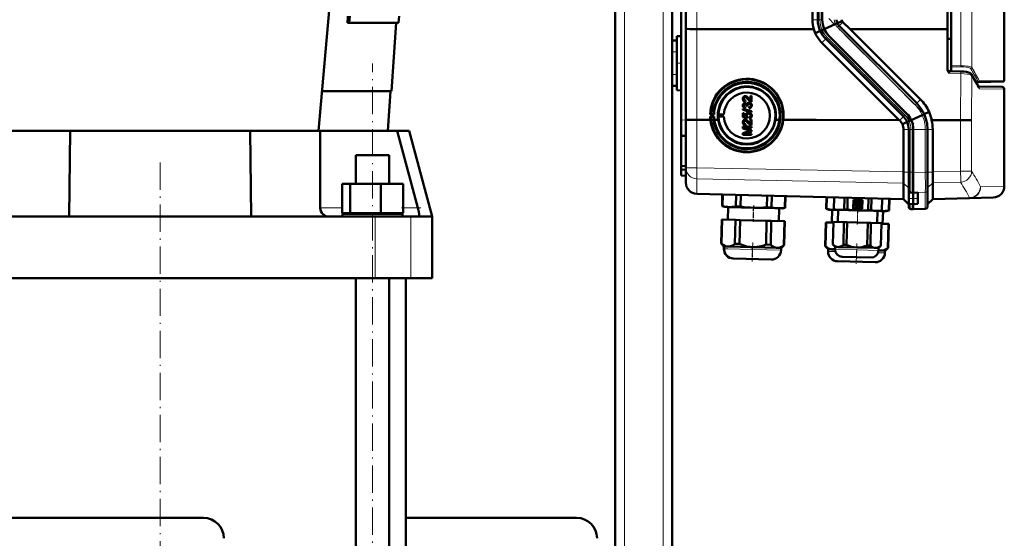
# Model space of a CAD drawing. Extents: x -2065 to 2446, y -2159 to 856.
# Tile 42 of 57: x 335 to 768, y -116 to 113. Entities that reach past the tile are written whole.
import ezdxf

# ---------------------------------------------------------------- set-up
doc = ezdxf.new("R2010")
doc.units = 0
doc.linetypes.add('DASHDOT', pattern=[18.5, 12, -3, 0.5, -3])

msp = doc.modelspace()

# ---------------------------------------------------------------- linework, layer by layer
at = {"color": 7, "lineweight": 50}
for p, q in [((466.07, 63.66), (492.07, 355.66)), ((596.57, -232.39), (596.57, 253.46)), ((744.28, 224.68), (744.28, 92.27)), ((621.57, 103.46), (621.57, 213.46)), ((627.57, 108.55), (627.57, 208.38)), ((742.56, 108.45), (742.56, 208.48)), ((683.27, 112.61), (683.27, 204.32)), ((685.57, 204.32), (685.57, 112.61)), ((687.57, 204.32), (687.57, 112.61)), ((625.57, 68.53), (625.57, 157.53)), ((767.57, 156.97), (767.57, 85.85)), ((478.88, 111.16), (479.04, 114.16)), ((479.84, 114.16), (479.67, 111.16)), ((501.32, 111.16), (501.53, 114.16)), ((479.67, 111.16), (478.88, 111.16)), ((479.67, 111.16), (501.32, 111.16)), ((498.27, 81.16), (500.32, 111.16)), ((627.57, 68.56), (627.57, 108.55)), ((683.88, 108.46), (632.43, 108.48)), ((687.53, 108.03), (688.47, 108.46)), ((693.26, 110.65), (688.45, 108.46)), ((694.14, 111.05), (693.26, 110.65)), ((696.23, 112), (694.14, 111.05)), ((729.05, 75.81), (694.91, 109.95)), ((699.78, 108.46), (696.54, 111.58)), ((742.56, 108.45), (699.78, 108.46)), ((730.74, 77.5), (699.78, 108.46)), ((742.56, 108.45), (742.56, 90.73)), ((623.57, 105.36), (625.57, 105.41)), ((623.57, 105.36), (625.57, 105.41)), ((623.57, 81.57), (623.57, 105.36)), ((684.51, 106.66), (686.65, 107.63)), ((686.65, 107.63), (687.53, 108.03)), ((723.22, 69.98), (689.08, 104.12)), ((724.63, 71.39), (690.49, 105.53)), ((724.64, 71.39), (690.49, 105.53)), ((744.28, 104.15), (742.56, 104.16)), ((621.57, 103.46), (623.57, 103.46)), ((621.57, 98.46), (621.57, 103.46)), ((623.57, 98.46), (623.57, 103.46)), ((721.41, 68.47), (687.42, 102.46)), ((621.57, 98.46), (621.57, 88.46)), ((623.57, 98.46), (623.57, 88.46)), ((744.28, 91.78), (744.28, 92.27)), ((744.28, 89.97), (744.28, 91.78)), ((621.57, 83.46), (621.57, 88.46)), ((623.57, 83.46), (623.57, 88.46)), ((743.54, 89.99), (744.28, 89.97)), ((743.54, 89.99), (748.45, 89.87)), ((621.57, -174.98), (621.57, 83.46)), ((621.57, 83.46), (623.57, 83.46)), ((756.22, 85.16), (755.11, 85.14)), ((756.15, 83.23), (766.58, 83.04)), ((767.07, 85.35), (756.22, 85.16)), ((467.62, 81.16), (498.27, 81.16)), ((496.57, 63.66), (497.76, 81.16)), ((623.57, 81.57), (625.57, 81.52)), ((653.36, 78.95), (653.37, 78.95)), ((653.71, 79), (653.71, 79)), ((655.29, 77.93), (656, 77.17)), ((655.29, 77.93), (655.29, 77.93)), ((656, 77.16), (656, 79.05)), ((656, 79.05), (656.49, 79.05)), ((656, 79.05), (656.01, 79.05)), ((656.01, 79.05), (656.5, 79.05)), ((656.49, 79.05), (656.49, 76.53)), ((656.49, 79.05), (656.5, 79.05)), ((656.5, 79.05), (656.5, 76.53)), ((767.56, 39.38), (767.56, 82.04)), ((653.09, 77.8), (653.1, 77.81)), ((653.09, 74.86), (653.1, 74.86)), ((653.34, 75.89), (653.34, 75.89)), ((653.62, 75.94), (653.63, 75.94)), ((653.68, 74.21), (653.63, 73.71)), ((653.63, 73.71), (653.64, 73.72)), ((653.69, 74.21), (653.64, 73.72)), ((653.68, 74.21), (653.69, 74.21)), ((653.78, 77.07), (653.73, 76.58)), ((653.73, 76.58), (653.74, 76.58)), ((653.79, 77.08), (653.74, 76.58)), ((653.78, 77.07), (653.79, 77.08)), ((654.22, 74.65), (654.23, 74.72)), ((654.67, 74.6), (654.22, 74.65)), ((654.62, 74.92), (654.62, 74.92)), ((654.67, 74.6), (654.68, 74.6)), ((654.97, 76.08), (654.98, 76.08)), ((655.34, 76.13), (655.34, 76.14)), ((655.46, 73.66), (655.41, 74.16)), ((655.41, 74.16), (655.42, 74.16)), ((655.76, 73.73), (655.77, 73.73)), ((656.49, 76.53), (656.5, 76.53)), ((656.54, 74.86), (656.55, 74.87)), ((638.26, 70.96), (638.54, 71.02)), ((639.98, 70.96), (638.26, 70.96)), ((638.54, 69.92), (638.27, 69.94)), ((638.27, 69.94), (639.98, 69.94)), ((638.54, 71.02), (639.65, 71)), ((639.65, 69.93), (638.54, 69.92)), ((639.65, 71), (639.98, 70.96)), ((639.98, 69.94), (639.65, 69.93)), ((641.7, 70.95), (641.95, 71.01)), ((644.32, 70.95), (641.7, 70.95)), ((641.95, 69.93), (641.7, 69.95)), ((641.7, 69.95), (644.32, 69.95)), ((641.95, 71.01), (644.32, 70.95)), ((644.32, 69.95), (641.95, 69.93)), ((652.64, 73.43), (656.49, 72.34)), ((652.64, 73.02), (652.64, 73.43)), ((652.64, 73.43), (652.65, 73.43)), ((656.49, 71.94), (652.64, 73.02)), ((652.65, 73.43), (656.5, 72.35)), ((652.69, 71.49), (653.19, 71.49)), ((652.69, 69.66), (652.69, 71.49)), ((652.69, 71.49), (652.7, 71.49)), ((654.67, 69.27), (652.69, 69.66)), ((652.7, 71.49), (653.19, 71.49)), ((653.19, 71.49), (653.19, 70.07)), ((653.19, 71.49), (653.19, 70.07)), ((653.19, 71.49), (653.19, 71.49)), ((653.19, 70.07), (654.18, 69.88)), ((653.19, 70.07), (654.18, 69.87)), ((653.19, 70.07), (653.19, 70.07)), ((654.37, 70.42), (654.38, 70.42)), ((654.72, 69.76), (654.67, 69.27)), ((654.67, 69.27), (654.68, 69.27)), ((654.73, 69.77), (654.68, 69.27)), ((654.71, 71.62), (654.72, 71.62)), ((654.72, 69.76), (654.73, 69.77)), ((655.17, 71.69), (655.18, 71.69)), ((655.41, 69.71), (655.42, 69.72)), ((655.46, 69.22), (655.41, 69.71)), ((655.78, 69.29), (655.79, 69.29)), ((656.08, 71.39), (656.08, 71.4)), ((656.49, 72.34), (656.5, 72.35)), ((656.49, 72.34), (656.49, 71.94)), ((656.49, 71.94), (656.5, 71.94)), ((656.5, 72.35), (656.5, 71.94)), ((656.54, 70.42), (656.55, 70.42)), ((731.46, 70.65), (726.65, 68.46)), ((732.34, 71.05), (731.46, 70.65)), ((734.52, 72.04), (732.35, 71.05)), ((625.57, 61.53), (625.57, 68.53)), ((627.57, 47.5), (627.57, 68.56)), ((632.43, 68.5), (638.38, 68.49)), ((641.79, 68.49), (640.1, 68.49)), ((652.64, 65.61), (652.65, 65.62)), ((652.64, 65.61), (656.49, 65.61)), ((652.64, 64.8), (652.64, 65.61)), ((652.65, 65.62), (656.5, 65.62)), ((653.09, 67.43), (653.1, 67.43)), ((653.24, 65.07), (656.5, 64.05)), ((653.24, 65.07), (656.49, 64.04)), ((656.49, 65.07), (653.24, 65.07)), ((653.36, 68.57), (653.37, 68.58)), ((653.71, 68.63), (653.71, 68.63)), ((653.78, 66.7), (653.73, 66.21)), ((653.73, 66.21), (653.74, 66.21)), ((653.79, 66.7), (653.74, 66.21)), ((653.78, 66.7), (653.79, 66.7)), ((655.29, 67.56), (656, 66.8)), ((655.29, 67.56), (655.29, 67.56)), ((656, 66.79), (656, 68.68)), ((656, 68.68), (656.49, 68.68)), ((656, 68.68), (656.01, 68.68)), ((656.01, 68.68), (656.5, 68.68)), ((656.49, 68.68), (656.49, 66.16)), ((656.49, 68.68), (656.5, 68.68)), ((656.49, 66.16), (656.5, 66.16)), ((656.49, 65.61), (656.5, 65.62)), ((656.49, 65.61), (656.49, 65.07)), ((656.49, 65.07), (656.5, 65.07)), ((656.5, 68.68), (656.5, 66.16)), ((656.5, 65.62), (656.5, 65.07)), ((668.73, 68.48), (667.03, 68.48)), ((670.44, 68.48), (684.86, 68.48)), ((684.86, 68.48), (721.41, 68.47)), ((721.56, 68.32), (721.41, 68.47)), ((722.75, 66.68), (724.85, 67.63)), ((724.85, 67.63), (725.74, 68.03)), ((725.74, 68.03), (726.68, 68.46)), ((735.63, 68.46), (748.38, 68.46)), ((326.23, 63.66), (356.99, 63.66)), ((356.57, 25.96), (356.99, 63.66)), ((356.99, 63.66), (374.29, 63.66)), ((418.84, 63.66), (374.29, 63.66)), ((418.84, 63.66), (436.14, 63.66)), ((436.14, 63.66), (466.9, 63.66)), ((436.14, 63.66), (436.57, 25.96)), ((466.9, 29.86), (466.9, 63.66)), ((466.9, 63.66), (489.9, 63.66)), ((489.9, 63.66), (500.65, 63.66)), ((500.65, 63.66), (509.81, 29.86)), ((500.65, 63.66), (505.96, 63.66)), ((505.96, 63.66), (516.07, 25.96)), ((627.57, 61.46), (625.57, 61.53)), ((625.57, 61.53), (625.57, 48.23)), ((655.3, 63.95), (652.64, 64.8)), ((652.64, 62.73), (655.35, 63.59)), ((652.64, 61.91), (652.64, 62.73)), ((652.64, 62.73), (652.65, 62.73)), ((656.49, 61.91), (652.64, 61.91)), ((652.65, 62.73), (655.35, 63.59)), ((656.49, 63.47), (653.24, 62.45)), ((653.24, 62.46), (656.5, 62.46)), ((653.24, 62.45), (656.49, 62.45)), ((656.49, 64.04), (656.5, 64.05)), ((656.49, 64.04), (656.49, 63.47)), ((656.49, 63.47), (656.5, 63.48)), ((656.49, 62.45), (656.5, 62.46)), ((656.49, 62.45), (656.49, 61.91)), ((656.49, 61.91), (656.5, 61.91)), ((656.5, 64.05), (656.5, 63.48)), ((656.5, 62.46), (656.5, 61.91)), ((723.27, 45.61), (723.27, 64.32)), ((725.57, 45.52), (725.57, 64.32)), ((727.56, 45.32), (727.56, 64.32)), ((727.57, 45.52), (727.57, 64.32)), ((733.81, 45.46), (733.81, 64.32)), ((736.1, 45.7), (736.1, 64.32)), ((482.6, 52.96), (495.07, 52.96)), ((482.6, 40.46), (482.6, 52.96)), ((495.07, 52.96), (497.2, 52.96)), ((497.2, 40.46), (497.2, 52.96)), ((625.57, 48.23), (627.57, 48.26)), ((625.57, 48.23), (625.57, 46.63)), ((625.57, 44.03), (625.57, 46.63)), ((625.57, 46.63), (627.57, 46.53)), ((625.57, 44.03), (627.57, 43.96)), ((627.57, 40.95), (627.57, 47.5)), ((723.27, 45.61), (723.26, 45.52)), ((725.57, 42.92), (725.57, 45.52)), ((727.56, 36.55), (727.56, 45.32)), ((727.57, 36.51), (727.57, 45.52)), ((733.81, 37.67), (733.81, 45.46)), ((736.1, 45.7), (736.1, 45.52)), ((476.52, 40.46), (480.11, 40.46)), ((476.52, 27.46), (476.52, 40.46)), ((480.11, 40.46), (493.49, 40.46)), ((480.11, 27.46), (480.11, 40.46)), ((493.49, 40.46), (503.29, 40.46)), ((493.49, 27.46), (493.49, 40.46)), ((503.29, 27.46), (503.29, 40.46)), ((723.26, 40.76), (723.27, 40.74)), ((723.27, 40.74), (723.27, 33.7)), ((725.57, 40.48), (725.57, 42.92)), ((725.57, 38.61), (725.57, 40.48)), ((736.1, 33.82), (736.1, 40.83)), ((723.27, 33.58), (632.43, 35.95)), ((643.5, 30.61), (643.63, 35.66)), ((643.5, 30.61), (643.63, 35.66)), ((643.5, 30.61), (643.63, 35.66)), ((643.55, 30.61), (643.69, 35.66)), ((643.56, 30.61), (643.69, 35.66)), ((643.61, 30.61), (643.74, 35.66)), ((643.62, 30.61), (643.75, 35.66)), ((643.67, 30.61), (643.8, 35.66)), ((649.51, 30.45), (649.65, 35.5)), ((651.57, 30.4), (651.7, 35.45)), ((663.26, 30.09), (663.39, 35.14)), ((665.31, 30.04), (665.44, 35.09)), ((671.16, 29.89), (671.29, 34.94)), ((671.21, 29.89), (671.34, 34.94)), ((725.57, 37.56), (725.57, 38.61)), ((725.57, 34.01), (725.57, 37.56)), ((726.53, 36.54), (727.57, 36.51)), ((727.56, 36.51), (729.56, 36.57)), ((727.56, 36.51), (727.56, 36.55)), ((727.56, 36.51), (727.56, 34.01)), ((727.57, 34.01), (727.57, 36.51)), ((729.56, 34.01), (729.56, 36.57)), ((733.81, 30.6), (733.81, 37.67)), ((644.79, 30.23), (643.5, 30.61)), ((643.5, 30.61), (643.55, 30.61)), ((644.79, 30.23), (643.5, 30.61)), ((643.6, 30.6), (643.55, 30.61)), ((643.56, 30.61), (643.61, 30.61)), ((644.85, 30.23), (643.56, 30.61)), ((643.65, 30.6), (643.61, 30.61)), ((643.62, 30.61), (643.67, 30.61)), ((644.91, 30.23), (643.62, 30.61)), ((649.51, 30.45), (651.57, 30.4)), ((689.31, 29.41), (689.44, 34.46)), ((689.36, 29.41), (689.5, 34.46)), ((692.59, 29.26), (692.73, 34.38)), ((692.62, 29.26), (692.75, 34.37)), ((692.65, 29.26), (692.78, 34.37)), ((697.23, 29.14), (697.37, 34.25)), ((698.58, 29.1), (698.71, 34.22)), ((701.2, 29.47), (701.3, 33.43)), ((701.3, 33.43), (705.26, 33.33)), ((701.65, 30.53), (701.77, 30.61)), ((701.81, 32.26), (701.7, 32.35)), ((701.97, 30.32), (701.85, 30.24)), ((701.92, 32.63), (702.03, 32.55)), ((703.61, 33.02), (703.66, 33.15)), ((704, 33.03), (703.95, 32.9)), ((705.01, 31.17), (704.88, 31.18)), ((704.89, 31.54), (705.02, 31.53)), ((705.26, 33.33), (705.16, 29.37)), ((707.75, 28.86), (707.89, 33.98)), ((709.1, 28.83), (709.23, 33.94)), ((713.68, 28.71), (713.82, 33.82)), ((713.71, 28.71), (713.85, 33.82)), ((716.85, 28.69), (716.98, 33.74)), ((716.9, 28.69), (717.04, 33.74)), ((723.27, 33.58), (725.57, 31.28)), ((725.57, 34.01), (725.57, 31.58)), ((725.57, 30.46), (725.57, 31.58)), ((725.57, 31.58), (727.57, 31.51)), ((725.57, 30.25), (725.57, 30.46)), ((727.56, 31.51), (727.56, 34.01)), ((729.56, 31.54), (727.56, 31.51)), ((727.56, 29.45), (727.56, 31.51)), ((727.57, 31.51), (727.57, 34.01)), ((727.57, 29.45), (727.57, 31.51)), ((729.56, 34.01), (729.56, 31.54)), ((736.1, 33.69), (733.81, 31.4)), ((733.81, 30.4), (733.81, 30.6)), ((736.1, 33.69), (752.3, 34.11)), ((736.1, 33.82), (736.1, 33.81)), ((762.69, 34.38), (752.3, 34.11)), ((468.05, 27.11), (468.16, 27)), ((480.11, 27.46), (476.52, 27.46)), ((503.1, 27.26), (476.7, 27.26)), ((476.7, 25.96), (476.7, 27.26)), ((493.49, 27.46), (480.11, 27.46)), ((482.6, 27.26), (482.6, 27.46)), ((503.29, 27.46), (493.49, 27.46)), ((497.2, 27.26), (497.2, 27.46)), ((503.1, 27.26), (503.1, 25.96)), ((510.39, 27), (510.38, 27.11)), ((644.85, 30.23), (644.79, 30.23)), ((644.91, 30.23), (644.85, 30.23)), ((646.58, 30.18), (644.91, 30.23)), ((646.14, 30.19), (645.99, 24.6)), ((646.14, 30.19), (646, 24.6)), ((646.14, 30.19), (646, 24.6)), ((646.2, 30.19), (646.05, 24.59)), ((646.26, 30.19), (646.11, 24.59)), ((657.4, 29.9), (646.58, 30.18)), ((668.23, 29.62), (657.4, 29.9)), ((663.26, 30.09), (665.31, 30.04)), ((669.9, 29.57), (668.23, 29.62)), ((668.55, 29.61), (668.4, 24.01)), ((669.9, 29.57), (671.21, 29.89)), ((671.16, 29.89), (671.21, 29.89)), ((689.31, 29.41), (689.36, 29.41)), ((690.6, 29.03), (689.31, 29.41)), ((692.28, 28.99), (690.6, 29.03)), ((691.95, 28.99), (691.81, 23.4)), ((693.66, 28.95), (692.28, 28.99)), ((692.59, 29.26), (692.62, 29.26)), ((693.63, 28.95), (692.59, 29.26)), ((692.62, 29.26), (692.65, 29.26)), ((693.66, 28.95), (692.62, 29.26)), ((693.66, 28.95), (693.63, 28.95)), ((694.93, 28.92), (693.66, 28.95)), ((694.53, 28.93), (694.39, 23.63)), ((694.56, 28.93), (694.42, 23.63)), ((703.16, 28.7), (694.93, 28.92)), ((697.23, 29.14), (698.58, 29.1)), ((705.16, 29.37), (701.2, 29.47)), ((711.38, 28.48), (703.16, 28.7)), ((703.57, 29.63), (703.53, 29.76)), ((703.87, 29.87), (703.91, 29.73)), ((707.75, 28.86), (709.1, 28.83)), ((712.65, 28.45), (711.38, 28.48)), ((711.76, 28.48), (711.62, 23.18)), ((712.65, 28.45), (713.71, 28.71)), ((713.92, 28.42), (712.66, 28.45)), ((713.68, 28.71), (713.71, 28.71)), ((715.59, 28.37), (713.92, 28.42)), ((714.25, 28.41), (714.1, 22.81)), ((715.59, 28.37), (716.9, 28.69)), ((716.85, 28.69), (716.9, 28.69)), ((726.53, 29.25), (727.57, 29.21)), ((727.56, 29.21), (727.56, 29.45)), ((732.85, 29.4), (727.56, 29.21)), ((727.57, 29.21), (727.57, 29.45)), ((322.33, 25.96), (356.57, 25.96)), ((436.57, 25.96), (356.57, 25.96)), ((436.57, 25.96), (470.8, 25.96)), ((470.8, 25.96), (490.99, 25.96)), ((490.99, 25.96), (506.65, 25.96)), ((506.65, 25.96), (510.27, 25.96)), ((510.27, 25.96), (516.07, 25.96)), ((516.07, 25.96), (516.07, -1.04)), ((643.07, 14.16), (643.35, 24.66)), ((643.07, 14.16), (643.35, 24.66)), ((643.07, 14.16), (643.35, 24.66)), ((643.4, 24.66), (643.12, 14.16)), ((643.13, 14.16), (643.4, 24.66)), ((643.46, 24.66), (643.18, 14.16)), ((643.19, 14.16), (643.46, 24.66)), ((643.51, 24.66), (643.24, 14.16)), ((643.4, 24.66), (643.35, 24.66)), ((643.46, 24.66), (643.4, 24.66)), ((643.4, 24.66), (643.4, 24.66)), ((643.51, 24.66), (643.46, 24.66)), ((643.51, 24.66), (649.36, 24.51)), ((649.36, 24.51), (649.08, 14)), ((651.41, 24.45), (649.36, 24.51)), ((651.41, 24.45), (651.14, 13.95)), ((651.41, 24.45), (663.1, 24.15)), ((663.1, 24.15), (662.83, 13.64)), ((665.16, 24.09), (663.1, 24.15)), ((665.16, 24.09), (664.88, 13.59)), ((665.16, 24.09), (671, 23.94)), ((671, 23.94), (670.73, 13.44)), ((670.78, 13.43), (671.05, 23.94)), ((671.05, 23.94), (671, 23.94)), ((688.88, 12.96), (689.16, 23.46)), ((689.21, 23.46), (688.93, 12.96)), ((689.21, 23.46), (689.16, 23.46)), ((689.21, 23.46), (692.44, 23.38)), ((692.18, 13.72), (692.45, 23.68)), ((692.21, 13.72), (692.47, 23.68)), ((692.5, 23.68), (692.24, 13.72)), ((692.47, 23.68), (692.45, 23.68)), ((692.5, 23.68), (692.47, 23.68)), ((692.5, 23.68), (697.09, 23.56)), ((697.09, 23.56), (696.83, 13.6)), ((698.43, 23.52), (697.09, 23.56)), ((698.43, 23.52), (698.17, 13.56)), ((698.43, 23.52), (707.61, 23.28)), ((707.61, 23.28), (707.35, 13.32)), ((708.95, 23.25), (707.61, 23.28)), ((708.95, 23.25), (708.69, 13.29)), ((708.95, 23.25), (713.54, 23.13)), ((713.54, 23.13), (713.28, 13.17)), ((713.31, 13.17), (713.57, 23.13)), ((713.57, 23.13), (713.54, 23.13)), ((713.56, 22.83), (716.7, 22.74)), ((716.7, 22.74), (716.42, 12.24)), ((716.47, 12.24), (716.75, 22.74)), ((716.75, 22.74), (716.7, 22.74)), ((644.34, 12.83), (643.07, 14.16)), ((643.07, 14.16), (643.12, 14.16)), ((644.34, 12.83), (643.07, 14.16)), ((644.34, 12.83), (643.07, 14.16)), ((643.16, 14.12), (643.12, 14.16)), ((643.13, 14.16), (643.18, 14.16)), ((644.39, 12.82), (643.13, 14.16)), ((643.22, 14.12), (643.18, 14.16)), ((643.19, 14.16), (643.24, 14.16)), ((644.45, 12.82), (643.19, 14.16)), ((649.08, 14), (651.14, 13.95)), ((662.83, 13.64), (664.88, 13.59)), ((669.44, 12.17), (670.78, 13.43)), ((670.73, 13.44), (670.78, 13.43)), ((692.18, 13.72), (692.21, 13.72)), ((693.21, 12.64), (692.18, 13.72)), ((692.21, 13.72), (692.24, 13.72)), ((693.23, 12.64), (692.21, 13.72)), ((696.83, 13.6), (698.17, 13.56)), ((707.35, 13.32), (708.69, 13.29)), ((712.23, 12.15), (713.31, 13.17)), ((713.28, 13.17), (713.31, 13.17)), ((644.34, 12.83), (644.31, 11.87)), ((644.34, 12.83), (644.31, 11.87)), ((644.34, 12.83), (644.31, 11.87)), ((644.4, 12.82), (644.34, 12.83)), ((644.39, 12.82), (644.37, 11.87)), ((644.45, 12.82), (644.39, 12.82)), ((644.45, 12.82), (644.43, 11.87)), ((646.13, 12.78), (644.45, 12.82)), ((656.95, 12.5), (646.13, 12.78)), ((667.77, 12.21), (656.95, 12.5)), ((669.44, 12.17), (667.77, 12.21)), ((669.44, 12.17), (669.42, 11.22)), ((688.88, 12.96), (688.93, 12.96)), ((690.15, 11.63), (688.88, 12.96)), ((690.15, 11.63), (690.12, 10.68)), ((691.82, 11.58), (690.15, 11.63)), ((693.18, 11.55), (691.82, 11.58)), ((693.21, 12.64), (693.18, 11.56)), ((693.23, 12.64), (693.21, 11.55)), ((693.23, 12.64), (693.21, 12.64)), ((694.51, 12.61), (693.23, 12.64)), ((702.73, 12.4), (694.51, 12.61)), ((710.96, 12.18), (702.73, 12.4)), ((712.23, 12.15), (710.96, 12.18)), ((712.23, 12.15), (712.2, 11.06)), ((713.46, 11.02), (712.2, 11.05)), ((715.14, 10.97), (713.46, 11.02)), ((715.14, 10.97), (715.11, 10.02)), ((715.14, 10.97), (716.47, 12.24)), ((716.42, 12.24), (716.47, 12.24)), ((648.5, 7.52), (648.44, 7.53)), ((648.55, 7.52), (648.5, 7.52)), ((665.07, 7.09), (648.56, 7.52)), ((710.76, 5.89), (694.25, 6.33)), ((696.32, 8.27), (696.29, 8.27)), ((702.62, 8.11), (696.32, 8.27)), ((708.92, 7.94), (702.62, 8.11)), ((490.99, -1.04), (302.14, -1.04)), ((482.6, -232.39), (482.6, -1.04)), ((506.65, -1.04), (490.99, -1.04)), ((497.2, -232.39), (497.2, -1.04)), ((504.57, -232.39), (504.57, -1.04)), ((516.07, -1.04), (506.65, -1.04)), ((415.57, -106.54), (213.57, -106.54)), ((504.56, -106.54), (579.57, -106.54))]:
    msp.add_line(p, q, dxfattribs=at)
at = {"color": 7, "linetype": 'DASHDOT', "lineweight": 18}
for p, q in [((600.57, -626.54), (600.57, 333.46)), ((617.57, -626.54), (617.57, 333.46)), ((732.17, 71.28), (690.38, 113.07)), ((727.75, 66.86), (685.96, 108.65)), ((489.9, -261.99), (489.9, 93.27)), ((396.57, -258.22), (396.57, 51.8))]:
    msp.add_line(p, q, dxfattribs=at)
at = {"color": 7, "lineweight": 18}
for p, q in [((600.57, -232.39), (600.57, 253.46)), ((617.57, -179.4), (617.57, 253.46)), ((753.27, 225.44), (753.27, 91.51)), ((748.41, 92.32), (748.41, 224.62)), ((632.43, 108.48), (632.43, 208.44)), ((686.53, 204.32), (686.53, 112.61)), ((683.27, 112.61), (685.57, 112.61)), ((686.53, 112.61), (685.57, 112.61)), ((686.53, 112.61), (687.57, 112.61)), ((632.43, 68.5), (632.43, 108.48)), ((694.14, 111.05), (694.14, 111.05)), ((694.23, 109.27), (694.91, 109.95)), ((728.37, 75.13), (694.23, 109.27)), ((696.54, 111.58), (694.91, 109.95)), ((686.65, 107.63), (686.65, 107.63)), ((687.42, 102.46), (689.08, 104.12)), ((689.76, 104.8), (689.08, 104.12)), ((723.9, 70.66), (689.76, 104.8)), ((621.57, 98.46), (623.57, 98.46)), ((744.28, 92.27), (748.41, 92.32)), ((748.41, 91.84), (744.28, 91.78)), ((621.57, 88.46), (623.57, 88.46)), ((748.45, 88.9), (743.54, 89.01)), ((748.38, 68.46), (748.45, 88.9)), ((753.27, 88.01), (753.2, 68.39)), ((756.09, 85.28), (755.04, 85.26)), ((756.35, 82.86), (756.34, 82.88)), ((767.56, 82.04), (756.63, 82.24)), ((756.71, 85.66), (767.57, 85.85)), ((728.37, 75.13), (729.05, 75.81)), ((730.74, 77.5), (729.05, 75.81)), ((721.56, 68.32), (723.22, 69.98)), ((723.9, 70.66), (723.22, 69.98)), ((732.35, 71.05), (732.34, 71.05)), ((625.57, 68.53), (627.57, 68.46)), ((632.43, 47.5), (632.43, 68.5)), ((724.85, 67.63), (724.85, 67.63)), ((748.38, 45.95), (748.38, 68.46)), ((753.2, 68.39), (753.2, 45.95)), ((489.9, 52.96), (489.9, 63.66)), ((723.27, 64.32), (725.57, 64.32)), ((725.57, 64.32), (726.53, 64.32)), ((726.53, 64.32), (727.57, 64.32)), ((726.53, 64.32), (726.53, 45.52)), ((732.85, 64.32), (727.56, 64.32)), ((732.85, 64.32), (733.81, 64.32)), ((732.85, 45.46), (732.85, 64.32)), ((736.1, 64.32), (733.81, 64.32)), ((632.43, 47.5), (627.57, 47.5)), ((632.43, 47.5), (723.27, 45.61)), ((723.26, 45.52), (725.57, 45.52)), ((726.53, 45.52), (725.57, 45.52)), ((726.53, 45.52), (727.57, 45.52)), ((726.53, 36.54), (726.53, 45.52)), ((727.56, 45.32), (732.85, 45.46)), ((733.81, 45.46), (732.85, 45.46)), ((736.1, 45.52), (733.81, 45.52)), ((748.38, 45.95), (736.1, 45.7)), ((748.38, 45.95), (753.2, 45.95)), ((723.27, 40.74), (632.43, 42.63)), ((632.43, 42.63), (632.43, 36.08)), ((723.26, 40.76), (725.57, 38.52)), ((736.1, 40.87), (733.81, 38.64)), ((736.1, 40.83), (748.38, 41.08)), ((757.14, 39.11), (767.56, 39.38)), ((632.43, 36.08), (723.27, 33.7)), ((632.43, 36.08), (632.43, 35.95)), ((726.53, 36.54), (727.57, 36.51)), ((726.53, 36.54), (726.53, 36.54)), ((732.85, 36.7), (727.56, 36.55)), ((732.85, 29.63), (732.85, 36.7)), ((723.27, 33.7), (725.57, 31.46)), ((725.57, 34.01), (727.57, 34.01)), ((726.53, 29.49), (726.53, 31.54)), ((729.56, 34.01), (727.56, 34.01)), ((736.1, 33.81), (733.81, 31.58)), ((752.3, 34.24), (736.1, 33.82)), ((752.3, 34.11), (752.3, 34.24)), ((476.52, 29.86), (466.9, 29.86)), ((509.81, 29.86), (503.29, 29.86)), ((726.53, 29.49), (727.57, 29.45)), ((726.53, 29.25), (726.53, 29.49)), ((732.85, 29.63), (727.56, 29.45)), ((732.85, 29.4), (732.85, 29.63)), ((490.99, 25.96), (490.99, -1.04)), ((506.65, 25.96), (506.65, -1.04)), ((644.37, 11.87), (644.31, 11.87)), ((644.43, 11.87), (644.37, 11.87)), ((646.1, 11.83), (644.43, 11.87)), ((656.92, 11.54), (646.1, 11.83)), ((669.42, 11.22), (656.92, 11.54)), ((691.8, 10.63), (690.12, 10.68)), ((693.3, 10.59), (691.8, 10.63)), ((693.21, 11.55), (693.18, 11.56)), ((702.7, 11.31), (693.21, 11.55)), ((712.2, 11.06), (702.7, 11.31)), ((715.11, 10.02), (712.03, 10.1))]:
    msp.add_line(p, q, dxfattribs=at)
at = {"color": 7, "linetype": 'DASHDOT', "lineweight": 18, "ltscale": 0.060001}
for p, q in [((621.37, 98.46), (623.77, 98.46)), ((621.37, 88.46), (623.77, 88.46))]:
    msp.add_line(p, q, dxfattribs=at)
at = {"color": 7, "linetype": 'DASHDOT', "lineweight": 18, "ltscale": 0.059999}
msp.add_line((623.37, 93.46), (625.77, 93.46), dxfattribs=at)
at = {"color": 7, "linetype": 'DASHDOT', "lineweight": 18, "ltscale": 0.168015}
for p, q in [((657.3, 30.46), (657.13, 23.74)), ((703.11, 29.26), (702.94, 22.54))]:
    msp.add_line(p, q, dxfattribs=at)
at = {"color": 7, "linetype": 'DASHDOT', "lineweight": 18, "ltscale": 0.168016}
msp.add_line((657.36, 30.46), (657.18, 23.74), dxfattribs=at)
at = {"color": 7, "linetype": 'DASHDOT', "lineweight": 18, "ltscale": 0.183048}
msp.add_line((657.43, 31.01), (657.24, 23.69), dxfattribs=at)
at = {"color": 7, "linetype": 'DASHDOT', "lineweight": 18, "ltscale": 0.039}
for p, q in [((703.12, 30.79), (701.56, 30.79)), ((703.15, 32.06), (701.59, 32.06)), ((702.34, 31.57), (702.34, 30.01)), ((702.37, 32.84), (702.37, 31.28)), ((704.32, 30.36), (702.76, 30.36)), ((704.37, 32.42), (702.81, 32.42)), ((705.09, 31.37), (703.53, 31.37)), ((703.54, 31.14), (703.54, 29.58)), ((703.59, 33.2), (703.59, 31.64)), ((704.31, 32.15), (704.31, 30.59))]:
    msp.add_line(p, q, dxfattribs=at)
at = {"color": 7, "linetype": 'DASHDOT', "lineweight": 18, "ltscale": 0.119882}
msp.add_line((725.17, 34.01), (729.96, 34.01), dxfattribs=at)
at = {"color": 7, "linetype": 'DASHDOT', "lineweight": 18, "ltscale": 0.214449}
msp.add_line((511.15, 29.86), (502.57, 29.86), dxfattribs=at)
at = {"color": 7, "linetype": 'DASHDOT', "lineweight": 18, "ltscale": 0.159014}
msp.add_line((703.14, 29.23), (702.98, 22.87), dxfattribs=at)
at = {"color": 7, "linetype": 'DASHDOT', "lineweight": 18, "ltscale": 0.171051}
msp.add_line((703.18, 29.67), (703, 22.83), dxfattribs=at)
at = {"color": 7, "linetype": 'DASHDOT', "lineweight": 18, "ltscale": 0.159002}
msp.add_line((656.85, 13.03), (656.68, 6.67), dxfattribs=at)
at = {"color": 7, "linetype": 'DASHDOT', "lineweight": 18, "ltscale": 0.212292}
msp.add_line((657, 14.65), (656.78, 6.17), dxfattribs=at)
at = {"color": 7, "linetype": 'DASHDOT', "lineweight": 18, "ltscale": 0.168715}
msp.add_line((702.78, 14.13), (702.6, 7.38), dxfattribs=at)
at = {"color": 7, "linetype": 'DASHDOT', "lineweight": 18, "ltscale": 0.133699}
msp.add_line((656.88, 12.1), (656.74, 6.75), dxfattribs=at)
at = {"color": 7, "linetype": 'DASHDOT', "lineweight": 18, "ltscale": 0.143425}
msp.add_line((702.63, 10.93), (702.48, 5.2), dxfattribs=at)
at = {"color": 7, "linetype": 'DASHDOT', "lineweight": 18, "ltscale": 0.100908}
msp.add_line((702.69, 11.72), (702.58, 7.69), dxfattribs=at)
at = {"color": 7, "lineweight": 50}
for points in [[(627.57, 108.55), (627.57, 108.55), (627.57, 108.55), (627.57, 108.54), (627.64, 108.54), (628.2, 108.52), (629.36, 108.5), (632.43, 108.48)], [(690.49, 105.53), (690.01, 106.05), (689.57, 106.6), (689.17, 107.18), (688.8, 107.81), (688.47, 108.46)], [(743.54, 89.01), (743.05, 89.54), (742.84, 89.83), (742.7, 90.11), (742.6, 90.41), (742.56, 90.73)], [(753.14, 88.53), (752.84, 88.88), (752.42, 89.16), (751.86, 89.39), (751, 89.61), (749.8, 89.79), (748.45, 89.87)], [(669.26, 70.47), (669.19, 71.87), (668.99, 73.26), (668.79, 74.18), (668.47, 75.23), (667.96, 76.53), (667.55, 77.38), (667.08, 78.19), (666.26, 79.4), (665.52, 80.3), (664.99, 80.87), (664.42, 81.42), (663.56, 82.15), (662.68, 82.78), (661.66, 83.4), (660.53, 83.97), (659.94, 84.22), (658.61, 84.68), (657.24, 85.01), (656.31, 85.16), (655.07, 85.26), (653.81, 85.26), (652.48, 85.15), (651.4, 84.96), (650.26, 84.67), (649.3, 84.35), (648.36, 83.97), (647.7, 83.65), (647.01, 83.27), (646.09, 82.69), (645.23, 82.05), (644.41, 81.35), (643.41, 80.34), (642.8, 79.61), (642.25, 78.86), (641.56, 77.75), (641.45, 77.56), (640.87, 76.36), (640.39, 75.12), (640.02, 73.77), (639.81, 72.68), (639.75, 72.21), (639.65, 71)], [(652.64, 77.81), (652.67, 78.1), (652.72, 78.31), (652.81, 78.5), (653, 78.73), (653.23, 78.89), (653.36, 78.95)], [(653.52, 78.48), (653.37, 78.4), (653.19, 78.21), (653.1, 77.97), (653.09, 77.8)], [(653.52, 78.48), (653.37, 78.39), (653.23, 78.26), (653.15, 78.11), (653.1, 77.81)], [(653.71, 79), (654, 78.97), (654.34, 78.83), (654.6, 78.65), (655.01, 78.25), (655.29, 77.93)], [(653.71, 79), (653.9, 78.98), (654.28, 78.86), (654.61, 78.64), (654.9, 78.37), (655.29, 77.93)], [(655.05, 77.47), (654.47, 78.11), (654.34, 78.23), (654.05, 78.42), (653.71, 78.51)], [(655.29, 77.93), (655.69, 77.45), (656, 77.16)], [(653.73, 76.58), (653.37, 76.65), (653.05, 76.83), (652.91, 76.96), (652.73, 77.28), (652.65, 77.64), (652.64, 77.81)], [(652.64, 74.84), (652.67, 75.11), (652.82, 75.48), (652.94, 75.64), (653.1, 75.78), (653.34, 75.89)], [(653.63, 73.71), (653.32, 73.8), (653.03, 73.97), (652.81, 74.22), (652.68, 74.52), (652.64, 74.84)], [(653.09, 77.8), (653.15, 77.47), (653.27, 77.28), (653.45, 77.14), (653.67, 77.08), (653.78, 77.07)], [(653.46, 75.42), (653.27, 75.31), (653.14, 75.13), (653.09, 74.93), (653.09, 74.86)], [(653.09, 74.86), (653.11, 74.66), (653.25, 74.41), (653.41, 74.29), (653.68, 74.21)], [(653.1, 77.81), (653.12, 77.58), (653.18, 77.41), (653.35, 77.21), (653.6, 77.1), (653.79, 77.08)], [(653.46, 75.42), (653.26, 75.29), (653.13, 75.07), (653.1, 74.86)], [(653.1, 74.86), (653.12, 74.67), (653.19, 74.5), (653.32, 74.36), (653.48, 74.27), (653.69, 74.21)], [(653.62, 75.94), (653.82, 75.91), (654, 75.84), (654.16, 75.73), (654.34, 75.5), (654.39, 75.41)], [(653.63, 75.94), (653.82, 75.92), (654.01, 75.85), (654.17, 75.73), (654.3, 75.59), (654.39, 75.42)], [(654.23, 74.72), (654.21, 74.93), (654.09, 75.22), (653.94, 75.37), (653.84, 75.41), (653.64, 75.44)], [(654.39, 75.41), (654.44, 75.59), (654.59, 75.83), (654.73, 75.95), (654.97, 76.08)], [(655.09, 75.6), (654.94, 75.53), (654.74, 75.34), (654.63, 75.06), (654.62, 74.92)], [(655.09, 75.6), (654.93, 75.52), (654.79, 75.41), (654.69, 75.26), (654.62, 75), (654.62, 74.92)], [(656.15, 76.58), (655.89, 76.7), (655.54, 76.94), (655.05, 77.47)], [(656.1, 74.88), (656.09, 75), (656.03, 75.23), (655.88, 75.43), (655.68, 75.57), (655.45, 75.63), (655.33, 75.64)], [(655.34, 76.14), (655.73, 76.08), (655.96, 75.97), (656.17, 75.81), (656.33, 75.61), (656.5, 75.25), (656.55, 74.87)], [(655.34, 76.13), (655.53, 76.12), (655.9, 76), (656.21, 75.75), (656.43, 75.43), (656.53, 75.05), (656.54, 74.86)], [(655.59, 74.21), (655.81, 74.31), (655.97, 74.45), (656.08, 74.7), (656.1, 74.88)], [(656.54, 74.86), (656.51, 74.57), (656.42, 74.29), (656.25, 74.05), (656.02, 73.85), (655.76, 73.73)], [(656.55, 74.87), (656.51, 74.52), (656.42, 74.29), (656.28, 74.07), (656.01, 73.84), (655.77, 73.73)], [(653.93, 70.56), (653.96, 70.84), (654.07, 71.1), (654.24, 71.32), (654.46, 71.5), (654.71, 71.62)], [(654.18, 69.87), (654.03, 70.13), (653.94, 70.41), (653.93, 70.56)], [(654.85, 71.14), (654.6, 71.01), (654.48, 70.87), (654.41, 70.7), (654.37, 70.42)], [(654.37, 70.42), (654.42, 70.12), (654.54, 69.92), (654.72, 69.76)], [(654.85, 71.14), (654.62, 71.01), (654.49, 70.87), (654.41, 70.68), (654.38, 70.42)], [(654.38, 70.42), (654.39, 70.27), (654.5, 69.98), (654.73, 69.77)], [(655.17, 71.69), (655.46, 71.66), (655.83, 71.55), (656.08, 71.39)], [(655.18, 71.69), (655.38, 71.68), (655.75, 71.59), (656.08, 71.4)], [(656.1, 70.42), (656.06, 70.68), (655.93, 70.92), (655.83, 71.01), (655.59, 71.14), (655.33, 71.19), (655.2, 71.2)], [(655.62, 69.76), (655.78, 69.83), (655.92, 69.94), (656.03, 70.08), (656.08, 70.25), (656.1, 70.42)], [(656.54, 70.42), (656.52, 70.12), (656.42, 69.85), (656.26, 69.6), (656.04, 69.41), (655.78, 69.29)], [(656.55, 70.42), (656.51, 70.06), (656.36, 69.72), (656.09, 69.44), (655.79, 69.29)], [(656.08, 71.4), (656.25, 71.25), (656.38, 71.07), (656.48, 70.86), (656.54, 70.64), (656.55, 70.42)], [(656.08, 71.39), (656.31, 71.16), (656.43, 70.96), (656.51, 70.75), (656.54, 70.42)], [(627.57, 68.56), (627.57, 68.56), (627.57, 68.56), (627.57, 68.56), (627.64, 68.55), (628.2, 68.53), (629.36, 68.51), (632.43, 68.5)], [(652.64, 67.44), (652.67, 67.73), (652.72, 67.94), (652.81, 68.13), (653, 68.35), (653.23, 68.52), (653.36, 68.57)], [(653.73, 66.21), (653.37, 66.28), (653.05, 66.46), (652.91, 66.59), (652.73, 66.91), (652.65, 67.27), (652.64, 67.44)], [(653.52, 68.1), (653.37, 68.03), (653.19, 67.84), (653.1, 67.6), (653.09, 67.43)], [(653.09, 67.43), (653.15, 67.1), (653.27, 66.9), (653.45, 66.77), (653.67, 66.71), (653.78, 66.7)], [(653.52, 68.11), (653.37, 68.02), (653.23, 67.89), (653.15, 67.74), (653.1, 67.43)], [(653.1, 67.43), (653.12, 67.21), (653.18, 67.04), (653.35, 66.84), (653.6, 66.72), (653.79, 66.7)], [(653.71, 68.63), (654, 68.6), (654.34, 68.46), (654.6, 68.28), (655.01, 67.88), (655.29, 67.56)], [(653.71, 68.63), (653.9, 68.61), (654.28, 68.49), (654.61, 68.27), (654.9, 68), (655.29, 67.56)], [(655.05, 67.1), (654.47, 67.74), (654.34, 67.86), (654.05, 68.05), (653.71, 68.13)], [(656.15, 66.21), (655.89, 66.32), (655.54, 66.57), (655.05, 67.1)], [(655.29, 67.56), (655.69, 67.08), (656, 66.79)], [(753.2, 68.39), (752.2, 68.42), (750.09, 68.45)], [(723.23, 42.5), (723.26, 40.9), (723.26, 40.76)], [(736.17, 42.59), (736.14, 41.38), (736.1, 40.87)], [(646.58, 30.18), (645.86, 30.22), (645.13, 30.31), (644.41, 30.44), (643.67, 30.61)], [(649.51, 30.45), (648.77, 30.32), (648.04, 30.23), (647.31, 30.19), (646.58, 30.18)], [(657.4, 29.9), (656.04, 29.95), (654.68, 30.05), (653.14, 30.2), (651.57, 30.4)], [(510.38, 27.11), (510.21, 28.14), (509.81, 29.86)], [(510.27, 25.96), (510.3, 25.97), (510.34, 26), (510.37, 26.06), (510.42, 26.27), (510.42, 26.59), (510.39, 27)], [(663.26, 30.09), (661.68, 29.98), (660.13, 29.91), (658.77, 29.88), (657.4, 29.9)], [(668.23, 29.62), (667.5, 29.66), (666.78, 29.74), (666.05, 29.87), (665.31, 30.04)], [(671.16, 29.89), (670.41, 29.76), (669.68, 29.67), (668.95, 29.62), (668.23, 29.62)], [(692.28, 28.99), (691.55, 29.03), (690.83, 29.11), (690.1, 29.24), (689.36, 29.41)], [(694.93, 28.92), (693.8, 29.02), (692.65, 29.26)], [(697.23, 29.14), (696.07, 28.96), (694.93, 28.92)], [(703.16, 28.7), (700.88, 28.83), (698.58, 29.1)], [(707.75, 28.86), (705.44, 28.71), (703.16, 28.7)], [(711.38, 28.48), (710.25, 28.59), (709.1, 28.83)], [(713.68, 28.71), (712.52, 28.53), (711.38, 28.48)], [(716.85, 28.69), (716.11, 28.56), (715.37, 28.47), (714.65, 28.42), (713.92, 28.42)], [(646.13, 12.78), (645.76, 12.81), (645.39, 12.89), (645.03, 13), (644.67, 13.16), (643.95, 13.59), (643.24, 14.16)], [(649.08, 14), (648.34, 13.47), (647.6, 13.08), (647.24, 12.94), (646.87, 12.85), (646.5, 12.79), (646.13, 12.78)], [(656.95, 12.5), (656.23, 12.54), (655.51, 12.62), (654.76, 12.74), (654.02, 12.91), (652.58, 13.36), (651.14, 13.95)], [(662.83, 13.64), (661.36, 13.13), (659.9, 12.76), (659.15, 12.63), (658.39, 12.54), (657.67, 12.5), (656.95, 12.5)], [(667.77, 12.21), (667.4, 12.24), (667.03, 12.32), (666.67, 12.44), (666.31, 12.59), (665.59, 13.02), (664.88, 13.59)], [(670.73, 13.44), (669.99, 12.9), (669.25, 12.51), (668.88, 12.38), (668.51, 12.28), (668.14, 12.22), (667.77, 12.21)], [(694.51, 12.61), (693.99, 12.68), (693.49, 12.86), (692.99, 13.13), (692.61, 13.4), (692.24, 13.72)], [(696.83, 13.6), (696.44, 13.3), (696.05, 13.05), (695.54, 12.8), (695.02, 12.65), (694.51, 12.61)], [(702.73, 12.4), (701.57, 12.5), (700.43, 12.73), (699.3, 13.09), (698.17, 13.56)], [(707.35, 13.32), (706.19, 12.91), (705.04, 12.61), (703.89, 12.44), (702.73, 12.4)], [(710.96, 12.18), (710.44, 12.25), (709.94, 12.43), (709.44, 12.7), (709.06, 12.97), (708.69, 13.29)], [(713.28, 13.17), (712.89, 12.87), (712.5, 12.62), (711.99, 12.37), (711.47, 12.22), (710.96, 12.18)], [(691.82, 11.58), (691.45, 11.61), (691.09, 11.69), (690.72, 11.81), (690.36, 11.96), (689.64, 12.39), (688.93, 12.96)], [(716.42, 12.24), (715.68, 11.71), (714.94, 11.32), (714.57, 11.18), (714.21, 11.08), (713.84, 11.03), (713.46, 11.02)]]:
    msp.add_lwpolyline(points, dxfattribs=at)
at = {"color": 7, "lineweight": 18}
for points in [[(689.76, 104.8), (689.23, 105.37), (688.74, 105.98), (688.3, 106.62), (687.89, 107.31), (687.53, 108.03)], [(748.41, 92.32), (750.09, 92.28), (750.9, 92.22), (751.65, 92.11), (752.24, 91.99), (752.73, 91.85), (753.07, 91.68), (753.27, 91.51)], [(752.78, 91.02), (752.67, 91.15), (752.49, 91.27), (752.17, 91.41), (751.75, 91.53), (750.78, 91.71), (749.63, 91.81), (748.41, 91.84)], [(743.54, 89.99), (743.54, 89.99), (743.54, 89.98), (743.53, 89.97), (743.53, 89.83), (743.54, 89.01)], [(753.27, 88.01), (753.14, 88.14), (752.92, 88.25), (752.22, 88.49), (751.17, 88.69), (749.88, 88.83), (748.45, 88.9)], [(732.85, 45.46), (732.86, 38.92), (732.85, 36.7)], [(748.38, 41.08), (748.4, 41.38), (748.41, 42.32), (748.38, 45.95)]]:
    msp.add_lwpolyline(points, dxfattribs=at)
at = {"color": 7, "lineweight": 50}
for centre, radius, start, end in [((697.57, 112.61), 14.3, 180.0034, 196.8325), ((697.5, 112.6), 11.93, 179.9912, 204.6124), ((697.69, 112.61), 10.13, 180.0163, 204.1522), ((697.43, 112.6), 9.87, 179.9823, 204.7977), ((697.63, 112.61), 3.82, 180.0245, 204.0528), ((697.55, 112.6), 1.45, 179.9327, 204.6586), ((697.51, 112.2), 14.14, 195.3191, 203.0612), ((697.68, 112.73), 10.17, 204.788, 225.0057), ((697.62, 112.66), 3.83, 204.8681, 225.0152), ((697.58, 112.65), 1.49, 205.8875, 225.8639), ((697.57, 112.61), 14.36, 204.4878, 225.001), ((697.5, 112.54), 11.91, 204.3336, 224.9966), ((743.56, 90.99), 1, 179.9993, 268.6437), ((743.56, 90.99), 1, 180.0021, 268.6398), ((654.4, 70.49), 16.14, 85.5889, 178.3371), ((654.4, 70.47), 16.17, 359.9435, 85.585), ((650.21, 26.45), 120.2, 27.9904, 31.0953), ((654.4, 70.4), 14.43, 85.0659, 177.7672), ((654.4, 70.48), 12.77, 89.9766, 180.1277), ((654.48, 70.48), 12.54, 77.7341, 177.5936), ((654.4, 70.46), 12.79, 359.9426, 89.9664), ((654.4, 70.37), 14.45, 0.312, 85.0622), ((654.47, 70.47), 12.55, 359.9975, 77.7221), ((652.66, 27.8), 117.4, 28.1721, 29.2356), ((766.56, 82.04), 1, 0, 89.0007), ((767.07, 85.85), 0.5, 270.9986, 359.9999), ((654.48, 70.48), 15.95, 133.5303, 178.0404), ((653.7, 77.91), 1.08, 89.4465, 108.1247), ((653.7, 77.92), 1.08, 89.4555, 108.1095), ((653.71, 77.87), 0.638, 89.7737, 107.2949), ((653.62, 75.04), 0.902, 89.5915, 108.1556), ((653.62, 75.03), 0.904, 89.606, 108.1191), ((653.63, 74.89), 0.554, 89.0245, 108.1621), ((655.86, 74.96), 1.24, 182.0278, 197.0121), ((655.86, 74.96), 1.24, 181.9994, 197.0329), ((655.32, 74.96), 1.17, 89.4236, 107.3191), ((655.33, 74.96), 1.17, 89.4214, 107.3104), ((655.33, 74.84), 0.802, 89.5828, 107.4914), ((655.08, 75.76), 1.63, 281.5563, 288.1165), ((655.09, 75.77), 1.64, 281.5641, 288.0736), ((655.33, 75.05), 1.4, 275.236, 287.9622), ((656.47, 77.5), 0.973, 251.1916, 271.7093), ((717.62, 64.38), 16.16, 24.3776, 45.0045), ((717.54, 64.31), 18.66, 24.4867, 44.9923), ((654.42, 70.49), 16.17, 181.9306, 187.0903), ((654.42, 70.4), 14.45, 181.7893, 187.5656), ((654.43, 70.48), 12.79, 180.1164, 188.9483), ((655.16, 70.2), 1.49, 89.4016, 107.5991), ((654.45, 70.46), 14.81, 271.0048, 359.9869), ((655.17, 70.2), 1.49, 89.4028, 107.595), ((654.47, 70.47), 15.95, 270.9575, 359.9973), ((654.48, 70.47), 12.54, 271.2165, 359.9891), ((655.19, 70.06), 1.14, 89.1562, 107.3687), ((655.22, 71.02), 1.32, 278.2752, 287.8133), ((655.23, 71.02), 1.32, 278.2728, 287.8265), ((655.35, 70.56), 1.35, 274.6393, 288.5835), ((654.41, 70.46), 12.78, 351.0886, 359.9376), ((654.4, 70.38), 14.45, 352.4735, 0.293), ((654.41, 70.47), 16.16, 352.9484, 359.9382), ((717.5, 64.26), 8.09, 24.6745, 44.9878), ((717.69, 64.44), 9.82, 24.1542, 45.0167), ((717.43, 64.19), 10.18, 24.789, 44.978), ((717.62, 64.32), 16.19, 359.9985, 24.563), ((717.77, 64.9), 18.21, 17.1703, 23.0793), ((717.36, 64.77), 18.64, 11.4167, 17.1865), ((654.41, 70.43), 16.15, 186.8994, 353.0436), ((654.48, 70.47), 15.95, 193.0967, 270.9406), ((654.46, 70.47), 14.81, 193.1817, 270.9887), ((654.41, 70.48), 14.45, 187.9036, 352.057), ((654.41, 70.44), 12.77, 188.7607, 351.2), ((654.49, 70.48), 12.55, 193.5685, 271.2004), ((653.7, 67.54), 1.08, 89.4465, 108.1247), ((653.7, 67.54), 1.08, 89.4555, 108.1095), ((653.71, 67.49), 0.638, 89.7737, 107.2949), ((656.47, 67.13), 0.973, 251.1916, 271.7093), ((717.6, 64.19), 5.73, 25.792, 46.1466), ((717.58, 64.32), 5.69, 359.9767, 24.5045), ((717.5, 64.32), 8.06, 0.0015, 24.2781), ((717.68, 64.32), 9.88, 359.9974, 24.7752), ((717.44, 64.32), 10.12, 0.0052, 24.1687), ((717.56, 64.32), 18.54, 359.9997, 12.9008), ((747.64, -283.38), 351.84, 89.6008, 89.8798), ((663.92, 90.7), 28.11, 252.1327, 253.4381), ((665.17, 32.64), 32.47, 106.5561, 107.5999), ((665.01, 33.15), 31.93, 106.5511, 107.6126), ((924.38, 41.84), 201.15, 178.9509, 179.811), ((652.11, 42.28), 84.05, 0.2135, 2.211), ((632.57, 40.95), 5, 180, 268.5), ((762.56, 39.38), 5, 271.5, 360), ((726.62, 37.56), 1.05, 179.9715, 201.1285), ((726.59, 37.54), 1.02, 201.1544, 222.9836), ((726.56, 37.52), 0.981, 222.9242, 268.3076), ((703.23, 31.4), 1.8, 148.2392, 208.7608), ((702.34, 30.79), 0.6, 231.9576, 197.0424), ((702.37, 32.06), 0.6, 159.9576, 125.0424), ((703.23, 31.4), 1.8, 76.2392, 136.7608), ((703.54, 30.36), 0.6, 303.9576, 269.0424), ((703.59, 32.42), 0.6, 87.9576, 53.0424), ((704.31, 31.37), 0.6, 15.9576, 341.0424), ((703.23, 31.4), 1.8, 292.2392, 352.7608), ((703.23, 31.4), 1.8, 4.2392, 64.7608), ((732.81, 30.4), 1, 272, 0), ((470.8, 29.86), 3.9, 180, 225), ((470.8, 29.86), 3.9, 227.326, 270), ((692.58, 40.86), 11.88, 268.5262, 274.0693), ((703.23, 31.4), 1.8, 220.2392, 280.7608), ((714.24, 40.27), 11.86, 263.2499, 268.4781), ((726.57, 30.25), 1, 180, 268), ((648.55, 11.76), 4.24, 178.5, 268.5), ((648.55, 11.76), 4.24, 178.5, 268.5), ((648.55, 11.76), 4.24, 178.5, 268.5), ((648.61, 11.76), 4.24, 178.5, 268.5), ((648.67, 11.76), 4.24, 178.5, 268.5), ((665.18, 11.33), 4.24, 268.5, 358.5), ((694.36, 10.56), 4.24, 178.5, 268.5), ((691.88, 15.03), 3.45, 269.0735, 292.2872), ((696.38, 11.47), 3.2, 178.5, 268.5), ((696.4, 11.47), 3.2, 178.5, 268.5), ((709, 11.14), 3.2, 268.5, 358.5), ((710.88, 10.13), 4.24, 268.5, 358.5), ((713.58, 14.42), 3.41, 246.1838, 268.0276), ((415.57, -115.54), 9, 0, 90), ((579.57, -115.54), 9, 0, 90)]:
    msp.add_arc(centre, radius, start, end, dxfattribs=at)
at = {"color": 7, "lineweight": 18}
for centre, radius, start, end in [((697.46, 112.6), 11.9, 179.988, 204.6777), ((697.44, 112.6), 10.91, 179.9848, 204.7636), ((697.69, 112.61), 4.85, 180.043, 203.8146), ((697.66, 112.61), 3.85, 180.0418, 203.8464), ((697.67, 112.72), 4.87, 205.0947, 225.0205), ((697.64, 112.69), 3.87, 205.0627, 225.0198), ((697.48, 112.52), 11.87, 204.2697, 224.9937), ((752.76, 91.53), 0.511, 272.6008, 357.3551), ((656.04, 31.37), 113.66, 28.317, 31.6572), ((656.54, 31.85), 113.65, 28.3251, 31.666), ((752.33, 88.04), 0.94, 358.0385, 30.9873), ((651.23, 26.43), 119.18, 28.0057, 31.1115), ((756.07, 85.79), 0.509, 272.2685, 357.5355), ((756.21, 85.65), 0.498, 271.2398, 0.2556), ((755.62, 82.24), 1, 359.9293, 49.143), ((755.52, 82.42), 0.942, 358.2907, 27.9076), ((717.68, 64.44), 15.12, 24.2733, 45.0106), ((717.65, 64.41), 16.12, 24.3314, 45.0073), ((717.47, 64.22), 8.14, 24.7711, 44.9801), ((717.43, 64.19), 9.15, 24.8226, 44.9755), ((717.67, 64.32), 15.17, 359.9976, 24.6622), ((717.65, 64.32), 16.16, 359.998, 24.607), ((717.47, 64.32), 8.09, 0.0039, 24.1859), ((717.45, 64.32), 9.08, 0.0058, 24.1366), ((658.95, -12.85), 111.09, 27.8882, 31.9614), ((653.95, -17.63), 111.19, 27.8072, 31.8733)]:
    msp.add_arc(centre, radius, start, end, dxfattribs=at)
for centre, major_axis, ratio, start_param, end_param in [((748.4, 92.32), (-0.007, 0.5), 0.017451, 3.368485, 4.712147), ((748.43, 88.87), (-0.024, -1), 0.025555, 1.597592, 3.141504), ((756.2, 90.2), (0.02, -5.04), 0.109518, 6.058738, 6.284639), ((756.69, 97.47), (-0.07, -15.23), 0.077407, 6.139964, 6.282205), ((756.77, 97.18), (-0.06, -11.53), 0.076768, 6.143382, 6.284987), ((632.57, 47.5), (-5, 0), 0.97437, 0, 1.544616), ((632.57, 47.5), (0.1, 5), 0.026171, 1.571341, 2.9147), ((748.25, 45.95), (4.25, 2.64), 0.966087, 4.198567, 5.71202), ((632.57, 40.95), (-5, 0), 0.97437, 0, 1.544616), ((752.17, 39.11), (0.13, -5), 0.992889, 0, 1.544802), ((752.17, 39.11), (4.42, 2.33), 0.968463, 4.267216, 5.785236), ((732.81, 37.67), (-1, 0), 0.97437, 1.605703, 3.141593), ((726.57, 30.46), (1, 0), 0.97437, 3.141593, 4.677482), ((732.81, 30.6), (-1, 0), 0.97437, 1.605703, 3.141593)]:
    msp.add_ellipse(centre, major_axis=major_axis, ratio=ratio, start_param=start_param, end_param=end_param, dxfattribs=at)
at = {"color": 7, "lineweight": 50}
for centre, major_axis, ratio, start_param, end_param in [((654.47, 70.47), (5.05, -15.13), 0.999639, 1.248762, 3.579201), ((654.41, 70.45), (-3.2, 9.59), 0.999619, 4.390825, 7.482938), ((654.47, 70.47), (-5.04, 15.13), 0.999619, 1.283703, 1.477802), ((654.45, 70.46), (-4.68, 14.05), 0.999619, 1.285175, 1.479249), ((654.43, 70.46), (-4.03, 12.08), 0.999619, 1.210373, 1.288914), ((654.48, 70.48), (-3.97, 11.9), 0.999619, 1.292492, 1.486042), ((654.41, 70.45), (-3.2, 9.59), 0.999619, 1.298712, 4.390597), ((654.48, 70.48), (-3.97, 11.9), 0.999619, 4.390179, 4.390408), ((654.44, 70.46), (-4.69, 14.07), 0.999619, 4.390597, 4.390891), ((654.47, 70.47), (-5.04, 15.13), 0.999619, 4.390323, 4.390597), ((654.41, 70.45), (-5.11, 15.33), 0.999619, 4.268248, 4.268557), ((735.97, 45.7), (0.1, -5), 0.026171, 0.226893, 0.262481), ((723.4, 38.57), (-0.13, -5), 0.002982, 6.056371, 6.280619), ((735.97, 38.69), (0.13, -5), 0.002982, 0.005096, 0.221719)]:
    msp.add_ellipse(centre, major_axis=major_axis, ratio=ratio, start_param=start_param, end_param=end_param, dxfattribs=at)

doc.saveas('drawing.dxf')
